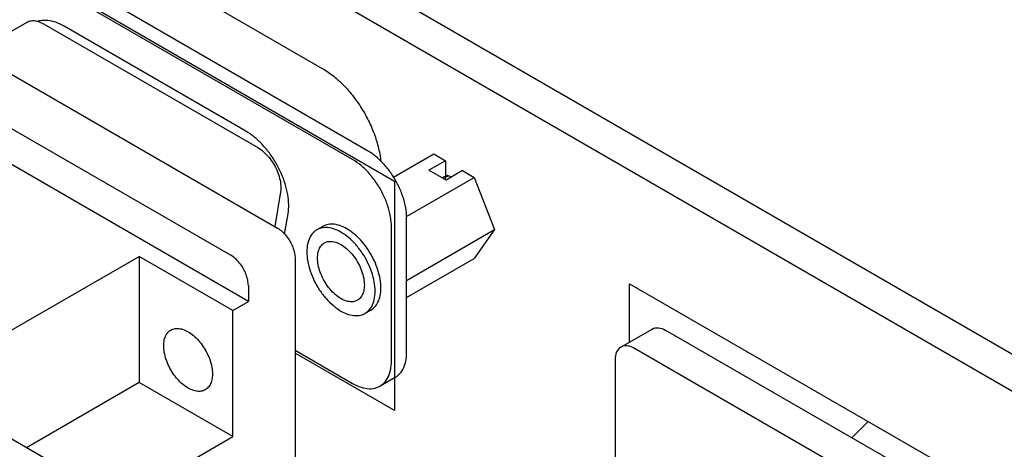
# Model space of a CAD drawing. Header units: inches. Extents: x 0 to 34, y 0 to 22.
# Tile 39 of 43: x 27.8 to 29.6, y 16.3 to 17.1. Entities that reach past the tile are written whole.
import ezdxf

# ---------------------------------------------------------------- set-up
doc = ezdxf.new("R2010")
doc.units = ezdxf.units.IN
doc.header["$LTSCALE"] = 1.87
doc.header["$MEASUREMENT"] = 0
doc.layers.get('0').update_dxf_attribs({"linetype": 'CONTINUOUS'})
doc.layers.add('COSMETIC', color=7, linetype='CONTINUOUS')
doc.layers.add('DATUMCURVES', color=7, linetype='CONTINUOUS')

msp = doc.modelspace()

# ---------------------------------------------------------------- linework, layer by layer
at = {"color": 7, "linetype": 'CONTINUOUS'}
for p, q in [((31.5696, 15.3268), (25.5591, 18.7972)), ((31.5116, 15.2933), (25.5012, 18.7637)), ((28.4084, 16.8463), (27.6921, 17.2599)), ((28.3809, 16.8304), (27.6646, 17.244)), ((27.9964, 17.1859), (28.3262, 16.9954)), ((27.451, 17.1644), (28.2451, 16.7059)), ((27.3662, 17.1154), (28.1602, 16.6569)), ((28.1921, 16.5732), (27.3343, 17.0684)), ((27.6947, 17.0237), (27.791, 17.0793)), ((27.8205, 17.0763), (28.2093, 16.8519)), ((28.1875, 16.8816), (27.858, 17.0719)), ((28.4553, 16.7982), (28.5283, 16.8404)), ((28.5283, 16.8404), (28.5495, 16.8282)), ((28.5495, 16.8282), (28.5195, 16.8108)), ((28.5495, 16.8282), (28.5495, 16.8003)), ((28.5506, 16.7928), (28.5195, 16.8108)), ((28.5495, 16.8003), (28.5436, 16.7969)), ((28.5495, 16.7981), (28.5544, 16.8009)), ((28.5806, 16.8102), (28.5506, 16.7928)), ((28.5806, 16.8102), (28.6018, 16.798)), ((28.4789, 16.727), (28.6018, 16.798)), ((28.5495, 16.7935), (28.5495, 16.7981)), ((28.6018, 16.798), (28.6385, 16.7033)), ((28.2504, 16.7716), (28.2399, 16.7089)), ((28.2579, 16.6951), (28.2641, 16.732)), ((28.4791, 16.4814), (28.4791, 16.7238)), ((28.3269, 16.7092), (28.3162, 16.7031)), ((28.4516, 16.4654), (28.4516, 16.7079)), ((28.4791, 16.6112), (28.6385, 16.7033)), ((28.6385, 16.7033), (28.6018, 16.651)), ((27.6554, 16.4593), (27.9941, 16.6548)), ((27.9941, 16.6548), (27.9941, 16.4262)), ((28.1638, 16.5569), (27.9941, 16.6548)), ((28.2769, 16.6508), (28.2769, 16.2842)), ((28.4791, 16.5802), (28.6018, 16.651)), ((28.1921, 16.6018), (28.1921, 16.5732)), ((28.1638, 16.5569), (28.1921, 16.5732)), ((28.1638, 16.3282), (28.1638, 16.5569)), ((28.4144, 16.5576), (28.4037, 16.5515)), ((28.8674, 16.4906), (28.924, 16.5232)), ((29.3563, 16.2856), (28.949, 16.5208)), ((28.4038, 15.9536), (27.474, 16.4905)), ((28.2769, 16.4846), (28.3809, 16.4246)), ((27.9941, 16.4262), (27.7897, 16.3082)), ((28.1638, 16.3282), (27.9941, 16.4262)), ((28.4584, 16.4356), (28.4309, 16.4197)), ((27.9594, 16.2102), (28.1638, 16.3282))]:
    msp.add_line(p, q, dxfattribs=at)
at = {"color": 3, "linetype": 'CONTINUOUS'}
for p, q in [((29.2997, 16.2529), (28.8924, 16.4881)), ((28.8571, 16.4677), (28.8571, 16.1125))]:
    msp.add_line(p, q, dxfattribs=at)
at = {"color": 7, "linetype": 'CONTINUOUS'}
for points, knots in [([(27.7911, 17.0793), (27.7914, 17.0795), (27.7944, 17.0811), (27.8009, 17.0826), (27.8109, 17.0811), (27.8173, 17.0782), (27.8205, 17.0763)], [0, 0, 0, 0, 0.040819, 0.322019, 0.636983, 1, 1, 1, 1]), ([(27.858, 17.0719), (27.8532, 17.0747), (27.8437, 17.0792), (27.8291, 17.0828), (27.8182, 17.0826), (27.8125, 17.0812), (27.8111, 17.0808)], [0, 0, 0, 0, 0.338371, 0.641505, 0.914372, 1, 1, 1, 1]), ([(28.3262, 16.9954), (28.3335, 16.9913), (28.3478, 16.9813), (28.3675, 16.9629), (28.3857, 16.9412), (28.4017, 16.917), (28.415, 16.8911), (28.425, 16.8646), (28.4302, 16.8432), (28.4319, 16.831), (28.4323, 16.8277)], [0, 0, 0, 0, 0.122486, 0.254562, 0.393583, 0.536309, 0.679214, 0.818756, 0.951653, 1, 1, 1, 1]), ([(28.2641, 16.732), (28.265, 16.7375), (28.2657, 16.7492), (28.2638, 16.7675), (28.2592, 16.7866), (28.2519, 16.8059), (28.2423, 16.8247), (28.2306, 16.8423), (28.2174, 16.858), (28.2031, 16.8713), (28.1927, 16.8786), (28.1875, 16.8816)], [0, 0, 0, 0, 0.094619, 0.198644, 0.310553, 0.428056, 0.548391, 0.668577, 0.785641, 0.896858, 1, 1, 1, 1]), ([(28.2093, 16.8519), (28.213, 16.8498), (28.2202, 16.8445), (28.2297, 16.8345), (28.238, 16.8228), (28.2446, 16.8099), (28.2491, 16.7966), (28.2513, 16.7838), (28.251, 16.7755), (28.2504, 16.7716)], [0, 0, 0, 0, 0.134164, 0.280697, 0.434374, 0.589009, 0.738292, 0.876615, 1, 1, 1, 1]), ([(28.459, 16.7926), (28.4569, 16.7962), (28.4509, 16.8059), (28.4397, 16.8206), (28.4249, 16.8352), (28.414, 16.8431), (28.4084, 16.8463)], [0, 0, 0, 0, 0.164587, 0.460175, 0.741273, 1, 1, 1, 1]), ([(28.4516, 16.7079), (28.4516, 16.7143), (28.4502, 16.7278), (28.4449, 16.7479), (28.4365, 16.7681), (28.4254, 16.7873), (28.4121, 16.8047), (28.3974, 16.8193), (28.3864, 16.8272), (28.3809, 16.8304)], [0, 0, 0, 0, 0.131235, 0.27382, 0.423756, 0.576232, 0.726171, 0.868759, 1, 1, 1, 1]), ([(28.4791, 16.7238), (28.4791, 16.7303), (28.4778, 16.7437), (28.4725, 16.7638), (28.4657, 16.7802), (28.4606, 16.7897), (28.459, 16.7926)], [0, 0, 0, 0, 0.266336, 0.555704, 0.859992, 1, 1, 1, 1]), ([(28.4325, 16.5977), (28.4325, 16.6029), (28.4315, 16.6138), (28.4274, 16.6302), (28.4209, 16.6468), (28.4123, 16.6628), (28.402, 16.6775), (28.3903, 16.6904), (28.3777, 16.7008), (28.3648, 16.7084), (28.3521, 16.7128), (28.34, 16.7138), (28.3316, 16.7117), (28.3276, 16.7096), (28.3269, 16.7092)], [0, 0, 0, 0, 0.089975, 0.187384, 0.289897, 0.394683, 0.498707, 0.599001, 0.692943, 0.778581, 0.855016, 0.922903, 0.98492, 1, 1, 1, 1]), ([(28.2451, 16.7059), (28.248, 16.7042), (28.2538, 16.6999), (28.2613, 16.6918), (28.2678, 16.6823), (28.2729, 16.6719), (28.2761, 16.6613), (28.2769, 16.6542), (28.2769, 16.6508)], [0, 0, 0, 0, 0.154291, 0.323193, 0.500006, 0.676817, 0.845715, 1, 1, 1, 1]), ([(28.3163, 16.7031), (28.3146, 16.7021), (28.3098, 16.6987), (28.3034, 16.6904), (28.299, 16.6775), (28.2981, 16.6681), (28.2981, 16.663)], [0, 0, 0, 0, 0.123264, 0.38182, 0.671181, 1, 1, 1, 1]), ([(28.4219, 16.5916), (28.4219, 16.5972), (28.4207, 16.6089), (28.4161, 16.6265), (28.4087, 16.6442), (28.399, 16.661), (28.3874, 16.6762), (28.3744, 16.689), (28.3608, 16.6989), (28.347, 16.7053), (28.3337, 16.7078), (28.3233, 16.7065), (28.3179, 16.704), (28.3163, 16.7031)], [0, 0, 0, 0, 0.096712, 0.201787, 0.312281, 0.424645, 0.53514, 0.640219, 0.736935, 0.823427, 0.89954, 0.96755, 1, 1, 1, 1]), ([(28.3176, 16.6518), (28.3176, 16.6555), (28.3182, 16.6624), (28.3218, 16.6717), (28.3264, 16.677), (28.3294, 16.6789), (28.33, 16.6793)], [0, 0, 0, 0, 0.35258, 0.659806, 0.934018, 1, 1, 1, 1]), ([(28.33, 16.6793), (28.3318, 16.6803), (28.3367, 16.6822), (28.3455, 16.6822), (28.3555, 16.6791), (28.3657, 16.673), (28.3755, 16.6644), (28.3845, 16.6538), (28.392, 16.6416), (28.3978, 16.6287), (28.4015, 16.6157), (28.4024, 16.607), (28.4024, 16.6028)], [0, 0, 0, 0, 0.052763, 0.12855, 0.215108, 0.313901, 0.423573, 0.540945, 0.661793, 0.78147, 0.895467, 1, 1, 1, 1]), ([(28.1921, 16.6018), (28.1921, 16.6052), (28.1912, 16.6123), (28.188, 16.6229), (28.183, 16.6333), (28.1765, 16.6428), (28.1689, 16.6509), (28.1632, 16.6552), (28.1602, 16.6569)], [0, 0, 0, 0, 0.154285, 0.323183, 0.499994, 0.676807, 0.845709, 1, 1, 1, 1]), ([(28.2981, 16.663), (28.2981, 16.6574), (28.2993, 16.6457), (28.3039, 16.6281), (28.3113, 16.6104), (28.321, 16.5936), (28.3326, 16.5784), (28.3456, 16.5656), (28.3592, 16.5557), (28.373, 16.5493), (28.3863, 16.5468), (28.3967, 16.5481), (28.4021, 16.5506), (28.4037, 16.5515)], [0, 0, 0, 0, 0.096712, 0.201787, 0.312281, 0.424645, 0.53514, 0.640219, 0.736935, 0.823427, 0.89954, 0.96755, 1, 1, 1, 1]), ([(28.39, 16.5753), (28.3882, 16.5743), (28.3833, 16.5724), (28.3745, 16.5724), (28.3645, 16.5755), (28.3543, 16.5816), (28.3445, 16.5902), (28.3355, 16.6008), (28.328, 16.613), (28.3222, 16.6259), (28.3185, 16.6389), (28.3176, 16.6476), (28.3176, 16.6518)], [0, 0, 0, 0, 0.052763, 0.12855, 0.215108, 0.313901, 0.423573, 0.540945, 0.661793, 0.78147, 0.895467, 1, 1, 1, 1]), ([(28.4024, 16.6028), (28.4024, 16.5991), (28.4018, 16.5922), (28.3982, 16.5829), (28.3936, 16.5776), (28.3906, 16.5757), (28.39, 16.5753)], [0, 0, 0, 0, 0.35258, 0.659806, 0.934018, 1, 1, 1, 1]), ([(28.4037, 16.5515), (28.4054, 16.5525), (28.4102, 16.5559), (28.4166, 16.5642), (28.421, 16.5771), (28.4219, 16.5865), (28.4219, 16.5916)], [0, 0, 0, 0, 0.123264, 0.38182, 0.671181, 1, 1, 1, 1]), ([(28.4143, 16.5576), (28.4167, 16.559), (28.4218, 16.563), (28.4278, 16.5719), (28.4317, 16.5841), (28.4325, 16.593), (28.4325, 16.5977)], [0, 0, 0, 0, 0.173438, 0.418483, 0.691944, 1, 1, 1, 1]), ([(28.0386, 16.4928), (28.0386, 16.4964), (28.0392, 16.5031), (28.0424, 16.5123), (28.047, 16.5183), (28.0504, 16.5207), (28.0516, 16.5214)], [0, 0, 0, 0, 0.328819, 0.61818, 0.876736, 1, 1, 1, 1]), ([(28.0516, 16.5214), (28.0527, 16.5221), (28.0566, 16.5238), (28.064, 16.5248), (28.0735, 16.5229), (28.0834, 16.5184), (28.0931, 16.5114), (28.1024, 16.5022), (28.1107, 16.4913), (28.1176, 16.4793), (28.1228, 16.4667), (28.1262, 16.4541), (28.127, 16.4458), (28.127, 16.4417)], [0, 0, 0, 0, 0.03245, 0.10046, 0.176573, 0.263065, 0.359781, 0.46486, 0.575355, 0.687719, 0.798213, 0.903288, 1, 1, 1, 1]), ([(28.924, 16.5232), (28.9274, 16.5252), (28.9366, 16.5266), (28.9449, 16.5232), (28.949, 16.5208)], [0, 0, 0, 0, 0.449272, 1, 1, 1, 1]), ([(28.1141, 16.4131), (28.1129, 16.4125), (28.109, 16.4107), (28.1016, 16.4097), (28.0921, 16.4116), (28.0823, 16.4161), (28.0725, 16.4232), (28.0633, 16.4323), (28.055, 16.4432), (28.048, 16.4552), (28.0428, 16.4678), (28.0395, 16.4804), (28.0386, 16.4888), (28.0386, 16.4928)], [0, 0, 0, 0, 0.03245, 0.10046, 0.176573, 0.263065, 0.359781, 0.46486, 0.575355, 0.687719, 0.798213, 0.903288, 1, 1, 1, 1]), ([(28.4584, 16.4356), (28.4603, 16.4367), (28.4658, 16.4406), (28.4731, 16.4501), (28.4782, 16.4648), (28.4791, 16.4756), (28.4791, 16.4814)], [0, 0, 0, 0, 0.123264, 0.38182, 0.671181, 1, 1, 1, 1]), ([(28.4309, 16.4197), (28.4327, 16.4208), (28.4382, 16.4247), (28.4455, 16.4342), (28.4506, 16.4488), (28.4516, 16.4597), (28.4516, 16.4654)], [0, 0, 0, 0, 0.123264, 0.38182, 0.671181, 1, 1, 1, 1]), ([(28.127, 16.4417), (28.127, 16.4381), (28.1264, 16.4314), (28.1232, 16.4222), (28.1187, 16.4163), (28.1152, 16.4138), (28.1141, 16.4131)], [0, 0, 0, 0, 0.328819, 0.61818, 0.876736, 1, 1, 1, 1]), ([(28.3809, 16.4246), (28.3858, 16.4217), (28.3957, 16.4172), (28.411, 16.4142), (28.4228, 16.4158), (28.429, 16.4186), (28.4309, 16.4197)], [0, 0, 0, 0, 0.328786, 0.61812, 0.876647, 1, 1, 1, 1])]:
    msp.add_open_spline(points, degree=3, knots=knots, dxfattribs=at)
for points in [[(28.5498, 16.8024), (28.5524, 16.802), (28.5549, 16.8013), (28.5574, 16.8004)], [(28.5574, 16.8004), (28.5585, 16.8), (28.5596, 16.7995), (28.5607, 16.799)], [(28.5495, 16.7981), (28.5481, 16.7982), (28.5466, 16.7982), (28.5451, 16.7981)]]:
    msp.add_open_spline(points, degree=3, dxfattribs=at)
at = {"color": 3, "linetype": 'CONTINUOUS'}
for points, knots in [([(28.8674, 16.4906), (28.8641, 16.4886), (28.8583, 16.4813), (28.8571, 16.4725), (28.8571, 16.4677)], [0, 0, 0, 0, 0.44922, 1, 1, 1, 1]), ([(28.8924, 16.4881), (28.8883, 16.4905), (28.88, 16.4939), (28.8708, 16.4925), (28.8674, 16.4906)], [0, 0, 0, 0, 0.550728, 1, 1, 1, 1])]:
    msp.add_open_spline(points, degree=3, knots=knots, dxfattribs=at)
at = {"layer": 'COSMETIC', "color": 4, "linetype": 'CONTINUOUS'}
for p, q in [((28.8833, 16.6051), (29.432, 16.2883)), ((28.8833, 16.4997), (28.8833, 16.6051))]:
    msp.add_line(p, q, dxfattribs=at)
at = {"layer": 'COSMETIC', "color": 2, "linetype": 'CONTINUOUS'}
msp.add_line((29.2864, 16.326), (29.3158, 16.3554), dxfattribs=at)
at = {"layer": 'DATUMCURVES', "color": 40, "linetype": 'CONTINUOUS'}
for p, q in [((27.5885, 17.2928), (28.4569, 16.7914)), ((28.4569, 16.7914), (28.4569, 16.3758)), ((28.4569, 16.3758), (28.2769, 16.4797))]:
    msp.add_line(p, q, dxfattribs=at)

doc.saveas('drawing.dxf')
